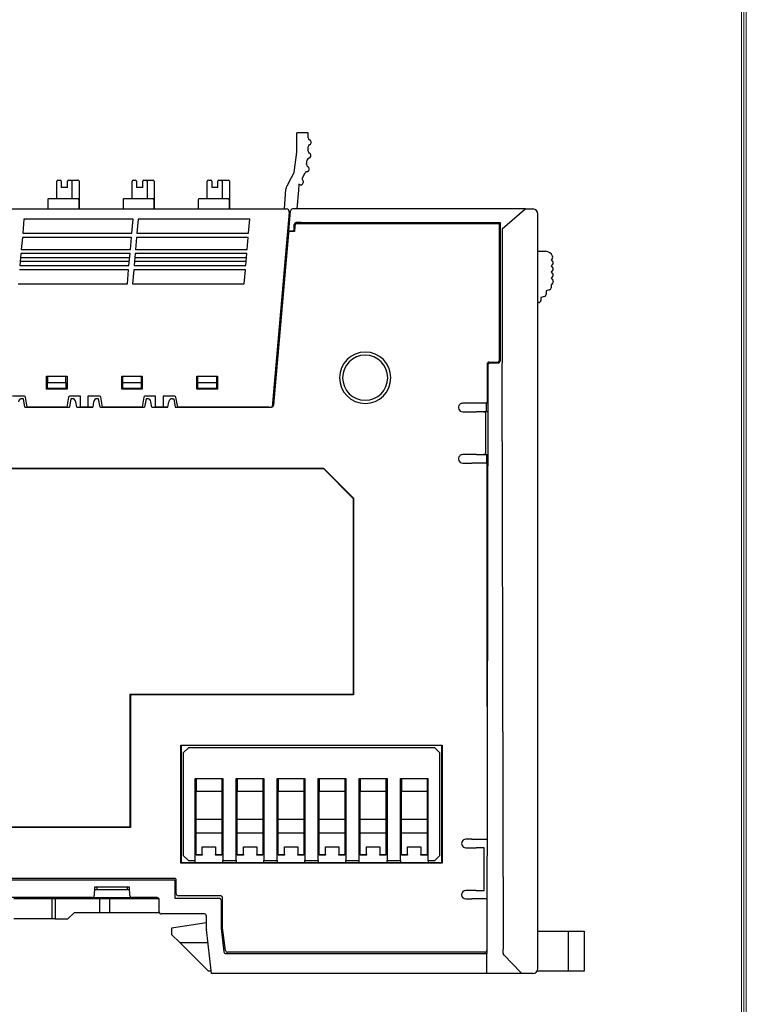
# Model space of a CAD drawing. Header units: millimetres. Extents: x 0 to 427, y 0 to 299.
# Tile 37 of 38: x 352 to 423, y 107 to 203. Entities that reach past the tile are written whole.
import ezdxf
from ezdxf.enums import TextEntityAlignment as Align

# ---------------------------------------------------------------- set-up
doc = ezdxf.new("R2010")
doc.units = ezdxf.units.MM
doc.header["$MEASUREMENT"] = 0
doc.layers.add('Layer0000', color=7, linetype='Continuous', lineweight=25)
doc.layers.add('细实线层', color=7, linetype='Continuous', lineweight=18)
doc.styles.add('鸿蒙CAD', font='txt')

# ---------------------------------------------------------------- blocks, each defined once
blk = doc.blocks.new('Plastic_A3')
at = {"layer": '细实线层'}
for p, q in [((648.257, 629.561), (648.257, 338.699)), ((647.805, 629.109), (647.805, 339.151)), ((648.031, 629.335), (648.031, 338.925))]:
    blk.add_line(p, q, dxfattribs=at)
at = {"layer": '细实线层', "style": '鸿蒙CAD'}
blk.add_attdef('V1.0', (231.669, 610.156), '', height=2.5, dxfattribs=at)
for tag, height, p in [('XXXE', 2.5, (540.244, 365.066)), ('XXXC', 2.5, (573.268, 365.066)), ('XXXA', 2, (624.026, 365.066)), ('XXXG', 2.5, (497.757, 358.066)), ('mm', 2.5, (540.244, 358.066)), ('XXXD', 2.5, (573.268, 358.066)), ('XXXB', 2.5, (624.026, 358.066)), ('XXXK', 2, (514.008, 357.043)), ('XXXM', 2.5, (501.129, 341.187))]:
    blk.add_attdef(tag, text='', height=height, dxfattribs=at).set_placement(p, align=Align.CENTER)
blk.add_attdef('XXXJ', text='', height=2.5, dxfattribs=at).set_placement((503.315, 352.086), align=Align.MIDDLE_RIGHT)

msp = doc.modelspace()

# ---------------------------------------------------------------- linework, layer by layer
for p, q in [((398.731, 170.255), (398.731, 183.534)), ((397.248, 118.559), (397.248, 122.735))]:
    msp.add_line(p, q)
at = {"layer": 'Layer0000', "color": 7, "linetype": 'Continuous', "lineweight": 25}
for p, q in [((378.988, 191.9), (378.988, 192.4)), ((379.643, 192.4), (378.988, 192.4)), ((378.988, 190.5), (378.988, 191.9)), ((380.08, 192.4), (379.643, 192.4)), ((380.08, 191.915), (380.08, 192.4)), ((380.08, 191.915), (380.08, 191.9)), ((380.08, 190.599), (380.08, 191.041)), ((380.38, 191.428), (380.38, 191.528)), ((378.744, 188.515), (378.988, 190.5)), ((380.346, 190.098), (380.357, 190.196)), ((379.95, 189.312), (380.004, 189.747)), ((378.206, 187.548), (378.744, 188.515)), ((379.534, 188.015), (379.803, 188.512)), ((380.189, 188.792), (380.201, 188.891)), ((355.608, 185.977), (355.608, 187.677)), ((355.708, 187.777), (355.938, 187.777)), ((356.038, 187.677), (356.038, 187.077)), ((356.638, 187.077), (356.638, 187.677)), ((356.738, 187.777), (356.963, 187.777)), ((356.963, 187.777), (357.163, 187.777)), ((357.063, 187.677), (357.063, 185.977)), ((357.163, 187.777), (357.663, 187.777)), ((357.763, 187.677), (357.763, 184.977)), ((362.938, 185.977), (362.938, 187.677)), ((363.038, 187.777), (363.268, 187.777)), ((363.368, 187.677), (363.368, 187.077)), ((363.968, 187.077), (363.968, 187.677)), ((364.068, 187.777), (364.293, 187.777)), ((364.293, 187.777), (364.493, 187.777)), ((364.393, 187.677), (364.393, 185.977)), ((364.493, 187.777), (364.993, 187.777)), ((365.093, 187.677), (365.093, 184.977)), ((370.268, 185.977), (370.268, 187.677)), ((370.368, 187.777), (370.598, 187.777)), ((370.698, 187.677), (370.698, 187.077)), ((371.298, 187.077), (371.298, 187.677)), ((371.398, 187.777), (371.623, 187.777)), ((371.623, 187.777), (371.823, 187.777)), ((371.723, 187.677), (371.723, 185.977)), ((371.823, 187.777), (372.323, 187.777)), ((372.423, 187.677), (372.423, 184.977)), ((378.206, 187.548), (378.012, 187.2)), ((379.2, 187.4), (379.147, 186.8)), ((379.332, 187.328), (379.2, 187.4)), ((379.535, 187.389), (379.613, 187.532)), ((356.638, 187.077), (356.038, 187.077)), ((363.968, 187.077), (363.368, 187.077)), ((371.298, 187.077), (370.698, 187.077)), ((377.784, 184.977), (377.934, 186.899)), ((377.934, 186.899), (377.938, 186.954)), ((379.147, 186.8), (378.985, 184.977)), ((354.731, 185.877), (354.731, 184.977)), ((357.64, 185.977), (354.9, 185.977)), ((357.74, 185.877), (357.74, 184.977)), ((362.061, 185.877), (362.061, 184.977)), ((364.97, 185.977), (362.23, 185.977)), ((365.07, 185.877), (365.07, 184.977)), ((369.391, 185.877), (369.391, 184.977)), ((372.3, 185.977), (369.56, 185.977)), ((372.4, 185.877), (372.4, 184.977)), ((307.115, 184.977), (377.961, 184.977)), ((378.259, 184.651), (376.599, 165.677)), ((378.2, 182.817), (378.373, 184.795)), ((379.48, 184.977), (378.572, 184.977)), ((379.535, 184.977), (379.48, 184.977)), ((401.279, 184.977), (379.535, 184.977)), ((401.164, 184.877), (399.01, 183.004)), ((401.278, 184.976), (401.164, 184.877)), ((401.279, 184.977), (401.979, 184.977)), ((402.479, 183.845), (402.479, 184.477)), ((352.396, 183.977), (352.276, 182.602)), ((363.026, 183.977), (352.396, 183.977)), ((362.906, 182.602), (363.026, 183.977)), ((363.526, 183.977), (363.406, 182.602)), ((374.406, 183.977), (363.526, 183.977)), ((374.286, 182.602), (374.406, 183.977)), ((378.741, 182.817), (378.741, 183.447)), ((378.8, 183.343), (378.774, 182.786)), ((379.263, 183.65), (378.941, 183.647)), ((398.731, 183.534), (379, 183.534)), ((379.377, 183.647), (379.263, 183.647)), ((379.399, 183.647), (379.377, 183.647)), ((398.806, 183.646), (398.806, 170.15)), ((402.479, 175.027), (402.479, 183.845)), ((352.276, 182.602), (362.906, 182.602)), ((363.406, 182.602), (374.286, 182.602)), ((378.174, 182.603), (376.71, 165.867)), ((378.702, 182.817), (378.2, 182.817)), ((378.774, 182.786), (378.374, 182.786)), ((378.702, 182.817), (378.741, 182.817)), ((398.998, 182.994), (398.987, 170.505)), ((399.01, 183.004), (398.998, 182.994)), ((352.241, 182.202), (352.138, 181.027)), ((362.871, 182.202), (352.241, 182.202)), ((362.768, 181.027), (362.871, 182.202)), ((363.371, 182.202), (363.268, 181.027)), ((374.251, 182.202), (363.371, 182.202)), ((374.148, 181.027), (374.251, 182.202)), ((352.103, 180.627), (352, 179.452)), ((362.733, 180.627), (352.103, 180.627)), ((352.138, 181.027), (362.768, 181.027)), ((362.63, 179.452), (362.733, 180.627)), ((363.233, 180.627), (363.13, 179.452)), ((374.113, 180.627), (363.233, 180.627)), ((363.268, 181.027), (374.148, 181.027)), ((374.01, 179.452), (374.113, 180.627)), ((402.479, 180.875), (403.217, 180.849)), ((352, 179.452), (362.63, 179.452)), ((352.037, 179.877), (362.667, 179.877)), ((362.698, 180.224), (352.068, 180.224)), ((363.13, 179.452), (374.01, 179.452)), ((363.167, 179.877), (374.047, 179.877)), ((374.078, 180.224), (363.198, 180.224)), ((403.894, 180.168), (403.779, 180.025)), ((403.779, 180.025), (403.946, 179.816)), ((403.946, 179.634), (403.779, 179.425)), ((403.779, 179.425), (403.946, 179.216)), ((362.595, 179.052), (351.965, 179.052)), ((362.475, 177.677), (362.595, 179.052)), ((363.095, 179.052), (362.975, 177.677)), ((373.975, 179.052), (363.095, 179.052)), ((373.855, 177.677), (373.975, 179.052)), ((377.85, 178.895), (377.757, 178.903)), ((403.946, 179.034), (403.779, 178.825)), ((403.779, 178.825), (403.946, 178.616)), ((351.845, 177.677), (362.475, 177.677)), ((362.975, 177.677), (373.855, 177.677)), ((377.763, 177.899), (377.669, 177.906)), ((377.806, 178.397), (377.713, 178.404)), ((403.946, 178.434), (403.779, 178.225)), ((403.779, 178.225), (403.935, 178.03)), ((403.83, 177.635), (403.779, 177.621)), ((403.779, 177.621), (403.779, 177.275)), ((403.979, 177.905), (403.979, 177.828)), ((403.63, 177.081), (403.279, 176.987)), ((403.279, 176.987), (403.279, 176.641)), ((402.579, 175.853), (402.479, 175.853)), ((403.13, 176.447), (402.779, 176.353)), ((402.779, 176.353), (402.779, 176.053)), ((402.479, 169.355), (402.479, 175.027)), ((397.531, 169.855), (397.531, 166.134)), ((397.731, 170.055), (398.531, 170.055)), ((398.606, 169.95), (397.802, 169.95)), ((398.987, 170.505), (398.986, 169.375)), ((397.602, 169.444), (397.502, 112.41)), ((397.602, 169.75), (397.602, 169.444)), ((398.986, 169.375), (399.088, 112.834)), ((402.479, 110.977), (402.479, 169.355)), ((354.595, 167.427), (354.595, 168.677)), ((354.595, 168.677), (356.595, 168.677)), ((354.695, 168.677), (354.695, 168.077)), ((354.695, 168.077), (356.495, 168.077)), ((354.695, 167.477), (354.695, 168.077)), ((356.495, 168.077), (356.495, 168.677)), ((356.495, 168.077), (356.495, 167.477)), ((356.595, 168.677), (356.595, 167.427)), ((361.925, 167.427), (361.925, 168.677)), ((361.925, 168.677), (363.925, 168.677)), ((362.025, 168.077), (362.025, 168.677)), ((362.025, 167.477), (362.025, 168.077)), ((362.025, 168.077), (363.825, 168.077)), ((363.825, 168.677), (363.825, 168.077)), ((363.825, 168.077), (363.825, 167.477)), ((363.925, 168.677), (363.925, 167.427)), ((369.255, 167.427), (369.255, 168.677)), ((369.255, 168.677), (371.255, 168.677)), ((369.355, 168.077), (369.355, 168.677)), ((369.355, 167.477), (369.355, 168.077)), ((369.355, 168.077), (371.155, 168.077)), ((371.155, 168.677), (371.155, 168.077)), ((371.155, 168.077), (371.155, 167.477)), ((371.255, 168.677), (371.255, 167.427)), ((356.595, 167.427), (354.595, 167.427)), ((356.495, 167.477), (354.695, 167.477)), ((363.925, 167.427), (361.925, 167.427)), ((363.825, 167.477), (362.025, 167.477)), ((371.255, 167.427), (369.255, 167.427)), ((371.155, 167.477), (369.355, 167.477)), ((352.453, 166.727), (351.295, 166.727)), ((352.338, 166.485), (352.21, 166.485)), ((352.481, 165.677), (352.338, 166.485)), ((352.724, 165.677), (352.552, 166.645)), ((356.748, 166.645), (356.576, 165.677)), ((356.968, 166.485), (356.825, 165.677)), ((357.895, 166.727), (356.846, 166.727)), ((357.096, 166.485), (356.968, 166.485)), ((357.54, 165.677), (357.449, 166.19)), ((357.895, 165.677), (357.895, 166.727)), ((358.625, 166.727), (358.625, 165.677)), ((359.783, 166.727), (358.625, 166.727)), ((359.187, 166.19), (359.096, 165.677)), ((359.668, 166.485), (359.54, 166.485)), ((359.811, 165.677), (359.668, 166.485)), ((360.054, 165.677), (359.882, 166.645)), ((364.078, 166.645), (363.906, 165.677)), ((364.298, 166.485), (364.155, 165.677)), ((365.225, 166.727), (364.176, 166.727)), ((364.426, 166.485), (364.298, 166.485)), ((364.87, 165.677), (364.779, 166.19)), ((365.225, 165.677), (365.225, 166.727)), ((365.955, 166.727), (365.955, 165.677)), ((367.113, 166.727), (365.955, 166.727)), ((366.426, 165.677), (366.517, 166.19)), ((366.87, 166.485), (366.998, 166.485)), ((366.998, 166.485), (367.141, 165.677)), ((367.384, 165.677), (367.212, 166.645)), ((396.054, 166.039), (395.154, 166.039)), ((397.517, 166.039), (396.054, 166.039)), ((397.482, 165.215), (397.483, 166.039)), ((397.517, 166.04), (397.531, 166.134)), ((397.517, 166.039), (397.517, 166.04)), ((352.481, 165.677), (352.524, 165.677)), ((352.524, 165.677), (356.782, 165.677)), ((356.576, 165.677), (352.724, 165.677)), ((356.782, 165.677), (356.825, 165.677)), ((357.54, 165.677), (357.582, 165.677)), ((357.582, 165.677), (359.054, 165.677)), ((358.625, 165.677), (357.895, 165.677)), ((359.025, 165.677), (358.625, 165.677)), ((359.054, 165.677), (359.096, 165.677)), ((359.811, 165.677), (359.854, 165.677)), ((359.854, 165.677), (364.112, 165.677)), ((363.906, 165.677), (360.054, 165.677)), ((364.112, 165.677), (364.155, 165.677)), ((364.87, 165.677), (364.912, 165.677)), ((364.912, 165.677), (366.384, 165.677)), ((365.955, 165.677), (365.225, 165.677)), ((366.355, 165.677), (365.955, 165.677)), ((366.384, 165.677), (366.426, 165.677)), ((367.141, 165.677), (367.184, 165.677)), ((367.184, 165.677), (376.516, 165.677)), ((376.298, 165.677), (367.384, 165.677)), ((376.298, 165.677), (376.516, 165.677)), ((395.154, 165.215), (396.502, 165.215)), ((396.965, 165.215), (396.502, 165.215)), ((397.195, 165.215), (396.966, 165.215)), ((397.195, 165.215), (397.227, 165.215)), ((397.581, 165.215), (397.227, 165.215)), ((397.415, 161.239), (397.415, 165.016)), ((396.502, 161.039), (395.154, 161.039)), ((396.502, 161.039), (397.195, 161.039)), ((397.227, 161.039), (397.195, 161.039)), ((397.227, 161.039), (397.574, 161.039)), ((397.516, 160.215), (397.518, 161.039)), ((320.44, 159.716), (381.595, 159.716)), ((320.479, 159.677), (381.579, 159.677)), ((381.595, 159.716), (381.579, 159.677)), ((381.579, 159.677), (384.479, 156.777)), ((381.595, 159.716), (384.517, 156.793)), ((395.154, 160.215), (396.054, 160.215)), ((397.517, 160.215), (396.054, 160.215)), ((397.545, 160.119), (397.517, 160.215)), ((397.545, 157.274), (397.545, 160.119)), ((384.517, 156.793), (384.479, 156.777)), ((384.479, 156.777), (384.479, 137.677)), ((384.517, 156.793), (384.517, 137.638)), ((397.531, 157.227), (397.545, 157.274)), ((397.531, 136.506), (397.531, 157.227)), ((384.479, 137.677), (362.729, 137.677)), ((362.729, 137.677), (362.768, 137.638)), ((362.729, 137.677), (362.729, 124.727)), ((384.517, 137.638), (362.768, 137.638)), ((362.768, 137.638), (362.768, 124.688)), ((384.517, 137.638), (384.479, 137.677)), ((367.693, 121.242), (367.693, 132.712)), ((367.693, 132.712), (393.164, 132.712)), ((367.728, 132.677), (367.693, 132.712)), ((393.129, 132.677), (367.728, 132.677)), ((367.728, 132.677), (367.728, 121.277)), ((368.429, 132.477), (367.929, 131.977)), ((392.429, 132.477), (368.429, 132.477)), ((392.929, 131.977), (392.429, 132.477)), ((393.164, 132.712), (393.129, 132.677)), ((393.129, 121.277), (393.129, 132.677)), ((393.164, 132.712), (393.164, 121.242)), ((367.929, 131.977), (367.929, 121.977)), ((392.929, 121.977), (392.929, 131.977)), ((369.079, 121.477), (369.079, 129.477)), ((369.079, 129.477), (371.779, 129.477)), ((369.179, 129.477), (369.179, 128.235)), ((371.679, 129.477), (371.679, 128.235)), ((371.779, 129.477), (371.779, 121.477)), ((373.079, 121.477), (373.079, 129.477)), ((373.079, 129.477), (375.779, 129.477)), ((373.179, 129.477), (373.179, 128.235)), ((375.679, 129.477), (375.679, 128.235)), ((375.779, 129.477), (375.779, 121.477)), ((377.079, 121.477), (377.079, 129.477)), ((377.079, 129.477), (379.779, 129.477)), ((377.179, 129.477), (377.179, 128.235)), ((379.679, 129.477), (379.679, 128.235)), ((379.779, 129.477), (379.779, 121.477)), ((381.079, 121.477), (381.079, 129.477)), ((381.079, 129.477), (383.779, 129.477)), ((381.179, 129.477), (381.179, 128.235)), ((383.679, 129.477), (383.679, 128.235)), ((383.779, 129.477), (383.779, 121.477)), ((385.079, 121.477), (385.079, 129.477)), ((385.079, 129.477), (387.779, 129.477)), ((385.179, 129.477), (385.179, 128.235)), ((387.679, 129.477), (387.679, 128.235)), ((387.779, 129.477), (387.779, 121.477)), ((389.079, 121.477), (389.079, 129.477)), ((389.079, 129.477), (391.779, 129.477)), ((389.179, 129.477), (389.179, 128.235)), ((391.679, 129.477), (391.679, 128.235)), ((391.779, 121.477), (391.779, 129.477)), ((369.179, 128.235), (371.679, 128.235)), ((369.179, 125.529), (369.179, 128.235)), ((371.679, 128.235), (371.679, 125.529)), ((373.179, 128.235), (375.679, 128.235)), ((373.179, 125.529), (373.179, 128.235)), ((375.679, 128.235), (375.679, 125.529)), ((377.179, 128.235), (379.679, 128.235)), ((377.179, 125.529), (377.179, 128.235)), ((379.679, 128.235), (379.679, 125.529)), ((381.179, 128.235), (383.679, 128.235)), ((381.179, 125.529), (381.179, 128.235)), ((383.679, 128.235), (383.679, 125.529)), ((385.179, 128.235), (387.679, 128.235)), ((385.179, 125.529), (385.179, 128.235)), ((387.679, 128.235), (387.679, 125.529)), ((389.179, 128.235), (391.679, 128.235)), ((389.179, 125.529), (389.179, 128.235)), ((391.679, 128.235), (391.679, 125.529)), ((369.179, 127.477), (369.079, 127.477)), ((369.179, 127.461), (369.079, 127.461)), ((371.779, 127.477), (371.679, 127.477)), ((371.679, 127.461), (371.779, 127.461)), ((373.179, 127.477), (373.079, 127.477)), ((373.179, 127.461), (373.079, 127.461)), ((375.779, 127.477), (375.679, 127.477)), ((375.679, 127.461), (375.779, 127.461)), ((377.179, 127.477), (377.079, 127.477)), ((377.179, 127.461), (377.079, 127.461)), ((379.779, 127.477), (379.679, 127.477)), ((379.679, 127.461), (379.779, 127.461)), ((381.179, 127.477), (381.079, 127.477)), ((381.179, 127.461), (381.079, 127.461)), ((383.779, 127.477), (383.679, 127.477)), ((383.679, 127.461), (383.779, 127.461)), ((385.179, 127.477), (385.079, 127.477)), ((385.179, 127.461), (385.079, 127.461)), ((387.779, 127.477), (387.679, 127.477)), ((387.679, 127.461), (387.779, 127.461)), ((389.179, 127.477), (389.079, 127.477)), ((389.179, 127.461), (389.079, 127.461)), ((391.779, 127.477), (391.679, 127.477)), ((391.679, 127.461), (391.779, 127.461)), ((369.179, 124.962), (369.179, 125.529)), ((369.179, 125.529), (371.679, 125.529)), ((369.179, 124.172), (369.179, 124.962)), ((371.679, 125.529), (371.679, 124.172)), ((373.179, 124.962), (373.179, 125.529)), ((373.179, 125.529), (375.679, 125.529)), ((373.179, 124.172), (373.179, 124.962)), ((375.679, 125.529), (375.679, 124.172)), ((377.179, 124.962), (377.179, 125.529)), ((377.179, 125.529), (379.679, 125.529)), ((377.179, 124.172), (377.179, 124.962)), ((379.679, 125.529), (379.679, 124.172)), ((381.179, 124.962), (381.179, 125.529)), ((381.179, 125.529), (383.679, 125.529)), ((381.179, 124.172), (381.179, 124.962)), ((383.679, 125.529), (383.679, 124.172)), ((385.179, 124.962), (385.179, 125.529)), ((385.179, 125.529), (387.679, 125.529)), ((385.179, 124.172), (385.179, 124.962)), ((387.679, 125.529), (387.679, 124.172)), ((389.179, 124.962), (389.179, 125.529)), ((389.179, 125.529), (391.679, 125.529)), ((389.179, 124.172), (389.179, 124.962)), ((391.679, 125.529), (391.679, 124.172)), ((362.768, 124.688), (320.44, 124.688)), ((362.729, 124.727), (320.479, 124.727)), ((362.768, 124.688), (362.729, 124.727)), ((369.079, 123.777), (369.179, 123.777)), ((369.179, 122.056), (369.179, 124.172)), ((369.179, 124.172), (371.679, 124.172)), ((371.679, 124.172), (371.679, 122.056)), ((371.679, 123.777), (371.779, 123.777)), ((373.079, 123.777), (373.179, 123.777)), ((373.179, 122.056), (373.179, 124.172)), ((373.179, 124.172), (375.679, 124.172)), ((375.679, 124.172), (375.679, 122.056)), ((375.679, 123.777), (375.779, 123.777)), ((377.079, 123.777), (377.179, 123.777)), ((377.179, 122.056), (377.179, 124.172)), ((377.179, 124.172), (379.679, 124.172)), ((379.679, 124.172), (379.679, 122.056)), ((379.679, 123.777), (379.779, 123.777)), ((381.079, 123.777), (381.179, 123.777)), ((381.179, 122.056), (381.179, 124.172)), ((381.179, 124.172), (383.679, 124.172)), ((383.679, 124.172), (383.679, 122.056)), ((383.679, 123.777), (383.779, 123.777)), ((385.079, 123.777), (385.179, 123.777)), ((385.179, 122.056), (385.179, 124.172)), ((385.179, 124.172), (387.679, 124.172)), ((387.679, 124.172), (387.679, 122.056)), ((387.679, 123.777), (387.779, 123.777)), ((389.079, 123.777), (389.179, 123.777)), ((389.179, 122.056), (389.179, 124.172)), ((389.179, 124.172), (391.679, 124.172)), ((391.679, 124.172), (391.679, 122.056)), ((391.679, 123.777), (391.779, 123.777)), ((369.179, 123.477), (369.079, 123.477)), ((369.079, 123.3), (369.179, 123.3)), ((369.779, 122.056), (369.779, 122.813)), ((369.779, 122.813), (371.079, 122.813)), ((371.079, 122.813), (371.079, 122.056)), ((371.779, 123.3), (371.679, 123.3)), ((373.079, 123.3), (373.179, 123.3)), ((373.779, 122.056), (373.779, 122.813)), ((373.779, 122.813), (375.079, 122.813)), ((375.079, 122.813), (375.079, 122.056)), ((375.779, 123.3), (375.679, 123.3)), ((377.079, 123.3), (377.179, 123.3)), ((377.779, 122.056), (377.779, 122.813)), ((377.779, 122.813), (379.079, 122.813)), ((379.079, 122.813), (379.079, 122.056)), ((379.779, 123.3), (379.679, 123.3)), ((381.079, 123.3), (381.179, 123.3)), ((381.779, 122.056), (381.779, 122.813)), ((381.779, 122.813), (383.079, 122.813)), ((383.079, 122.813), (383.079, 122.056)), ((383.779, 123.3), (383.679, 123.3)), ((385.079, 123.3), (385.179, 123.3)), ((385.779, 122.056), (385.779, 122.813)), ((385.779, 122.813), (387.079, 122.813)), ((387.079, 122.813), (387.079, 122.056)), ((387.779, 123.3), (387.679, 123.3)), ((389.079, 123.3), (389.179, 123.3)), ((389.779, 122.056), (389.779, 122.813)), ((389.779, 122.813), (391.079, 122.813)), ((391.079, 122.813), (391.079, 122.056)), ((391.779, 123.477), (391.679, 123.477)), ((391.779, 123.3), (391.679, 123.3)), ((396.054, 123.559), (395.454, 123.559)), ((396.054, 123.559), (397.509, 123.559)), ((367.929, 121.977), (368.429, 121.477)), ((369.079, 122.6), (369.179, 122.6)), ((369.179, 122), (369.179, 122.056)), ((369.179, 122.056), (369.779, 122.056)), ((369.779, 122), (369.179, 122)), ((369.779, 122.056), (369.779, 122)), ((371.079, 122.056), (371.679, 122.056)), ((371.079, 122), (371.079, 122.056)), ((371.679, 122), (371.079, 122)), ((371.779, 122.6), (371.679, 122.6)), ((371.679, 122.477), (371.779, 122.477)), ((371.679, 122.056), (371.679, 122)), ((373.079, 122.6), (373.179, 122.6)), ((373.079, 122.477), (373.179, 122.477)), ((373.179, 122), (373.179, 122.056)), ((373.179, 122.056), (373.779, 122.056)), ((373.779, 122), (373.179, 122)), ((373.779, 122.056), (373.779, 122)), ((375.079, 122.056), (375.679, 122.056)), ((375.079, 122), (375.079, 122.056)), ((375.679, 122), (375.079, 122)), ((375.779, 122.6), (375.679, 122.6)), ((375.679, 122.477), (375.779, 122.477)), ((375.679, 122.056), (375.679, 122)), ((377.079, 122.6), (377.179, 122.6)), ((377.079, 122.477), (377.179, 122.477)), ((377.179, 122), (377.179, 122.056)), ((377.179, 122.056), (377.779, 122.056)), ((377.779, 122), (377.179, 122)), ((377.779, 122.056), (377.779, 122)), ((379.079, 122.056), (379.679, 122.056)), ((379.079, 122), (379.079, 122.056)), ((379.679, 122), (379.079, 122)), ((379.779, 122.6), (379.679, 122.6)), ((379.679, 122.477), (379.779, 122.477)), ((379.679, 122.056), (379.679, 122)), ((381.079, 122.6), (381.179, 122.6)), ((381.079, 122.477), (381.179, 122.477)), ((381.179, 122), (381.179, 122.056)), ((381.179, 122.056), (381.779, 122.056)), ((381.779, 122), (381.179, 122)), ((381.779, 122.056), (381.779, 122)), ((383.079, 122.056), (383.679, 122.056)), ((383.079, 122), (383.079, 122.056)), ((383.679, 122), (383.079, 122)), ((383.779, 122.6), (383.679, 122.6)), ((383.679, 122.477), (383.779, 122.477)), ((383.679, 122.056), (383.679, 122)), ((385.079, 122.6), (385.179, 122.6)), ((385.079, 122.477), (385.179, 122.477)), ((385.179, 122), (385.179, 122.056)), ((385.179, 122.056), (385.779, 122.056)), ((385.779, 122), (385.179, 122)), ((385.779, 122.056), (385.779, 122)), ((387.079, 122.056), (387.679, 122.056)), ((387.079, 122), (387.079, 122.056)), ((387.679, 122), (387.079, 122)), ((387.779, 122.6), (387.679, 122.6)), ((387.679, 122.477), (387.779, 122.477)), ((387.679, 122.056), (387.679, 122)), ((389.079, 122.6), (389.179, 122.6)), ((389.079, 122.477), (389.179, 122.477)), ((389.179, 122), (389.179, 122.056)), ((389.179, 122.056), (389.779, 122.056)), ((389.779, 122), (389.179, 122)), ((389.779, 122.056), (389.779, 122)), ((391.079, 122.056), (391.679, 122.056)), ((391.079, 122), (391.079, 122.056)), ((391.679, 122), (391.079, 122)), ((391.779, 122.6), (391.679, 122.6)), ((391.679, 122.056), (391.679, 122)), ((392.429, 121.477), (392.929, 121.977)), ((395.454, 122.735), (396.48, 122.735)), ((397.248, 122.735), (396.48, 122.735)), ((367.693, 121.242), (367.728, 121.277)), ((393.164, 121.242), (367.693, 121.242)), ((367.728, 121.277), (393.129, 121.277)), ((368.429, 121.477), (369.079, 121.477)), ((369.079, 121.277), (369.079, 121.477)), ((371.779, 121.477), (373.079, 121.477)), ((371.779, 121.277), (371.779, 121.477)), ((373.079, 121.477), (373.079, 121.277)), ((375.779, 121.477), (377.079, 121.477)), ((375.779, 121.277), (375.779, 121.477)), ((377.079, 121.477), (377.079, 121.277)), ((379.779, 121.477), (381.079, 121.477)), ((379.779, 121.277), (379.779, 121.477)), ((381.079, 121.477), (381.079, 121.277)), ((383.779, 121.477), (385.079, 121.477)), ((383.779, 121.277), (383.779, 121.477)), ((385.079, 121.277), (385.079, 121.477)), ((387.779, 121.477), (389.079, 121.477)), ((387.779, 121.277), (387.779, 121.477)), ((389.079, 121.477), (389.079, 121.277)), ((391.779, 121.477), (391.779, 121.277)), ((391.779, 121.477), (392.429, 121.477)), ((393.164, 121.242), (393.129, 121.277)), ((367.048, 119.746), (337.91, 119.746)), ((337.979, 119.618), (367.112, 119.618)), ((367.112, 119.618), (367.112, 117.812)), ((367.248, 118.244), (367.248, 119.546)), ((359.279, 118.877), (359.251, 118.07)), ((362.679, 118.877), (359.279, 118.877)), ((362.679, 118.619), (359.279, 118.619)), ((359.489, 118.877), (359.489, 118.619)), ((362.468, 118.877), (362.468, 118.619)), ((362.721, 118.067), (362.679, 118.877)), ((362.692, 118.619), (362.679, 118.619)), ((371.548, 118.044), (367.448, 118.044)), ((396.48, 118.559), (395.454, 118.559)), ((396.48, 118.559), (397.248, 118.559)), ((359.051, 117.877), (345.907, 117.877)), ((351.412, 117.786), (355.152, 117.786)), ((355.152, 117.786), (355.436, 117.786)), ((355.152, 115.786), (355.152, 117.786)), ((355.436, 117.786), (359.779, 117.786)), ((355.436, 117.786), (355.436, 115.786)), ((359.051, 117.877), (362.921, 117.877)), ((359.779, 117.786), (360.779, 117.786)), ((359.779, 116.386), (359.779, 117.786)), ((360.779, 117.786), (365.547, 117.786)), ((360.779, 116.386), (360.779, 117.786)), ((365.379, 117.877), (362.921, 117.877)), ((365.579, 116.477), (365.579, 117.677)), ((367.112, 117.812), (371.412, 117.811)), ((371.612, 117.61), (371.612, 114.86)), ((371.748, 114.929), (371.748, 117.844)), ((395.454, 117.735), (396.054, 117.735)), ((397.499, 117.735), (396.054, 117.735)), ((356.679, 115.786), (357.279, 116.386)), ((359.779, 116.386), (357.279, 116.386)), ((360.779, 116.386), (359.779, 116.386)), ((365.601, 116.386), (360.779, 116.386)), ((369.979, 116.277), (365.779, 116.277)), ((355.152, 115.786), (351.412, 115.786)), ((355.436, 115.786), (355.152, 115.786)), ((355.436, 115.786), (356.679, 115.786)), ((370.179, 115.422), (366.779, 114.886)), ((370.179, 114.789), (370.179, 116.077)), ((366.779, 114.886), (366.779, 114.286)), ((367.579, 113.486), (366.779, 114.286)), ((370.679, 110.477), (370.18, 114.766)), ((371.612, 114.86), (371.876, 112.587)), ((372.042, 112.719), (371.748, 114.929)), ((402.479, 114.586), (405.479, 114.586)), ((405.479, 114.586), (406.979, 114.586)), ((405.479, 110.686), (405.479, 114.586)), ((406.979, 114.586), (406.979, 110.686)), ((367.579, 113.486), (370.379, 110.686)), ((367.579, 113.486), (370.329, 113.486)), ((372.075, 112.41), (397.502, 112.41)), ((397.31, 112.546), (372.24, 112.546)), ((397.501, 112.41), (397.49, 112.417)), ((397.498, 110.477), (397.502, 112.41)), ((397.499, 110.477), (397.502, 112.41)), ((397.502, 112.41), (397.501, 112.41)), ((397.502, 112.41), (397.502, 112.41)), ((399.091, 112.443), (399.088, 112.834)), ((399.091, 112.443), (399.091, 112.439)), ((399.145, 112.306), (399.166, 112.285)), ((399.166, 112.285), (400.83, 110.578)), ((370.654, 110.686), (370.379, 110.686)), ((397.498, 110.477), (370.679, 110.477)), ((397.499, 110.477), (397.498, 110.477)), ((400.928, 110.477), (397.499, 110.477)), ((400.928, 110.478), (400.83, 110.578)), ((401.979, 110.477), (400.929, 110.477)), ((405.479, 110.686), (402.385, 110.686)), ((406.979, 110.686), (405.479, 110.686))]:
    msp.add_line(p, q, dxfattribs=at)
for centre, radius, start, end in [((380.28, 191.915), 0.2, 184.45721, 255.52249), ((380.28, 191.041), 0.2, 104.47751, 180), ((380.18, 191.528), 0.2, 0, 75.52249), ((380.18, 191.428), 0.2, 284.47751, 0), ((380.28, 190.599), 0.2, 180, 252.24928), ((380.147, 190.119), 0.2, 277.92583, 353.86405), ((380.158, 190.218), 0.2, 353.86405, 72.24928), ((380.149, 189.288), 0.2, 173, 248.52249), ((380.202, 189.723), 0.2, 97.92583, 173), ((380.002, 188.915), 0.2, 353, 68.52249), ((379.978, 188.416), 0.2, 88.30482, 151.55226), ((379.99, 188.816), 0.2, 268.30482, 353), ((355.708, 187.677), 0.1, 90, 180), ((355.938, 187.677), 0.1, 0, 90), ((356.738, 187.677), 0.1, 90, 180), ((356.963, 187.677), 0.1, 0, 90), ((357.663, 187.677), 0.1, 0, 90), ((363.038, 187.677), 0.1, 90, 180), ((363.268, 187.677), 0.1, 0, 90), ((364.068, 187.677), 0.1, 90, 180), ((364.293, 187.677), 0.1, 0, 90), ((364.993, 187.677), 0.1, 0, 90), ((370.368, 187.677), 0.1, 90, 180), ((370.598, 187.677), 0.1, 0, 90), ((371.398, 187.677), 0.1, 90, 180), ((371.623, 187.677), 0.1, 0, 90), ((372.323, 187.677), 0.1, 0, 90), ((378.536, 186.908), 0.6, 150.89157, 175.55326), ((379.404, 187.46), 0.15, 241.55226, 265.98118), ((379.404, 187.46), 0.15, 265.98118, 331.55226), ((379.71, 187.92), 0.2, 151.55226, 227.07475), ((379.437, 187.627), 0.2, 331.55226, 47.07475), ((354.831, 185.877), 0.0998, 130.32327, 180), ((354.832, 185.868), 0.107, 90.29065, 127.47457), ((354.901, 184.493), 1.484, 90.04678, 92.71488), ((357.64, 185.877), 0.1, 0, 90), ((362.161, 185.877), 0.0998, 130.32327, 180), ((362.162, 185.868), 0.107, 90.29065, 127.47457), ((362.231, 184.493), 1.484, 90.04678, 92.71488), ((364.97, 185.877), 0.1, 0, 90), ((369.491, 185.877), 0.0998, 130.32327, 180), ((369.492, 185.868), 0.107, 90.29065, 127.47457), ((369.561, 184.493), 1.484, 90.04678, 92.71488), ((372.3, 185.877), 0.1, 0, 90), ((377.961, 184.677), 0.3, 355, 90), ((378.572, 184.777), 0.2, 90.00697, 174.99296), ((401.979, 184.477), 0.5, 0, 90), ((378.941, 183.447), 0.2, 89.99511, 179.99826), ((379, 183.334), 0.2, 89.99975, 177.38281), ((389.459, 7710.821), 7527.181, 269.923427, 270.0711464), ((378.374, 182.586), 0.2, 89.99978, 175.00022), ((403.189, 180.049), 0.8, 23.98552, 88.00033), ((403.737, 180.293), 0.2, 321.34019, 23.98456), ((403.829, 179.722), 0.15, 0.99973, 38.65981), ((403.829, 179.727), 0.15, 321.34019, 359.00027), ((403.829, 179.122), 0.15, 0.99973, 38.65981), ((403.829, 179.127), 0.15, 321.34019, 359.00027), ((403.829, 178.522), 0.15, 0.99973, 38.65981), ((403.829, 178.527), 0.15, 321.34019, 359.00027), ((403.779, 177.828), 0.2, 285, 359.99893), ((403.779, 177.905), 0.2, 359.99997, 38.65981), ((403.079, 176.641), 0.2, 285, 0.00002), ((403.579, 177.275), 0.2, 285, 0.00001), ((402.579, 176.053), 0.2, 270, 0), ((385.654, 168.527), 2.5, 360, 180), ((385.654, 168.527), 2.2, 360, 180), ((397.731, 169.855), 0.2, 89.99971, 180.00116), ((397.802, 169.75), 0.2, 90.01067, 179.89586), ((398.531, 170.255), 0.2, 269.99971, 0.00116), ((398.606, 170.15), 0.2, 269.99693, 0.00307), ((385.654, 168.527), 2.5, 180, 360), ((385.654, 168.527), 2.2, 180, 360), ((352.21, 166.127), 0.358, 90, 169.92389), ((352.453, 166.627), 0.1, 10.07611, 90), ((356.846, 166.627), 0.1, 90, 169.92389), ((357.096, 166.127), 0.358, 10.07611, 90), ((359.54, 166.127), 0.358, 90, 169.92389), ((359.783, 166.627), 0.1, 10.07611, 90), ((364.176, 166.627), 0.1, 90, 169.92389), ((364.426, 166.127), 0.358, 10.07611, 90), ((366.87, 166.127), 0.358, 90, 169.92389), ((367.113, 166.627), 0.1, 10.07611, 90), ((395.154, 165.627), 0.412, 89.99998, 134.99999), ((376.453, 165.947), 0.277, 283.26728, 341.73268), ((376.511, 165.884), 0.2, 297.1056, 355.00022), ((395.154, 165.627), 0.412, 134.99999, 270.00002), ((397.214, 165.014), 0.201, 2.08326, 86.3185), ((397.214, 161.24), 0.201, 273.6815, 357.91674), ((395.154, 160.627), 0.412, 135, 270), ((395.154, 160.627), 0.412, 90, 135), ((395.454, 123.147), 0.412, 90.00004, 270.00221), ((367.041, 119.54), 0.207, 1.7916, 88.2084), ((359.051, 118.077), 0.2, 270, 358.00098), ((362.921, 118.077), 0.2, 182.99927, 270), ((367.448, 118.244), 0.2, 180.00185, 269.99815), ((371.548, 117.844), 0.2, 359.9976, 90.0024), ((395.454, 118.147), 0.412, 90.0046, 269.99999), ((365.379, 117.677), 0.2, 0, 90), ((371.412, 117.61), 0.2, 359.99972, 90.0004), ((365.779, 116.477), 0.2, 180, 270), ((369.979, 116.077), 0.2, 0, 90), ((370.379, 114.789), 0.2, 180, 186.63251), ((372.075, 112.61), 0.2, 186.64797, 269.99996), ((372.24, 112.746), 0.2, 187.59507, 269.99843), ((397.31, 112.746), 0.2, 270.00185, 359.99815), ((399.089, 112.833), 0.00126, 154.62961, 179.88308), ((399.281, 112.439), 0.19, 180.25646, 224.45829), ((401.979, 110.977), 0.5, 270, 0)]:
    msp.add_arc(centre, radius, start, end, dxfattribs=at)
for points, weights in [([(401.279, 184.977), (401.279, 184.977), (401.278, 184.976)], [1, 0.999565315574, 1]), ([(398.998, 182.994), (398.998, 182.994), (398.998, 182.994)], [0.999986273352, 0.999470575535, 1]), ([(400.928, 110.477), (400.928, 110.478), (400.928, 110.478)], [1, 0.999879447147, 1])]:
    msp.add_rational_spline(points, weights, degree=2, dxfattribs=at)

# ---------------------------------------------------------------- block references
at = {"layer": '细实线层'}
msp.add_blockref('Plastic_A3', (-225.462, -334.438), dxfattribs=at)

doc.saveas('drawing.dxf')
